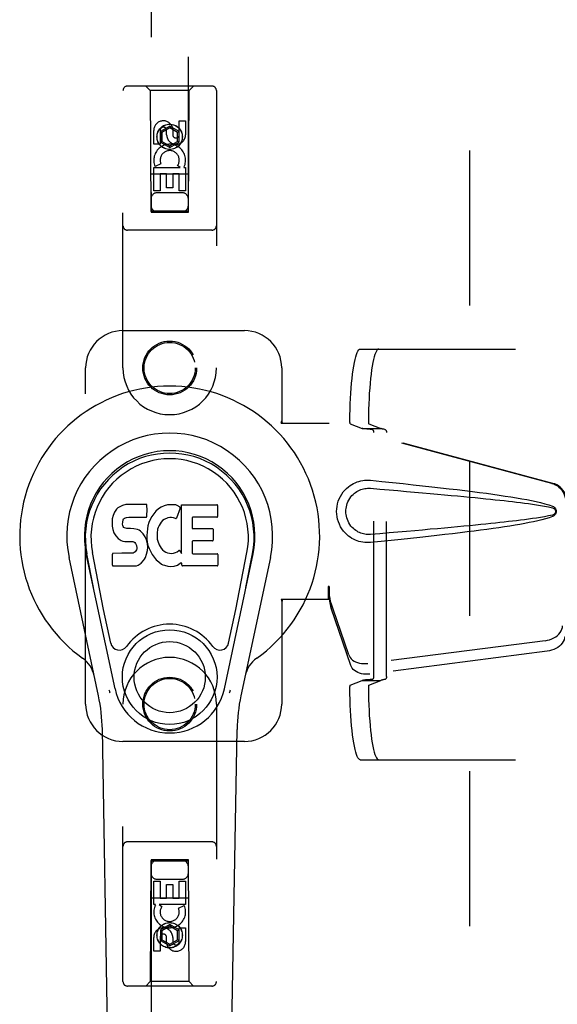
# Model space of a CAD drawing. Header units: inches. Extents: x 0 to 189, y 0 to 122.
# Tile 10 of 30: x 57.31 to 60.91, y 60.54 to 67.13. Entities that reach past the tile are written whole.
import ezdxf

# ---------------------------------------------------------------- set-up
doc = ezdxf.new("R2010")
doc.units = ezdxf.units.IN
doc.header["$LTSCALE"] = 10.388889
doc.header["$MEASUREMENT"] = 0
doc.linetypes.add('HIDDEN', pattern=[0.2, 0.1, -0.1])
doc.layers.add('DEFAULT_2', color=8, linetype='HIDDEN')
doc.layers.add('LEFT_OR_SECONDARY_DOOR_ASSEMBLY', color=7, linetype='CONTINUOUS')

msp = doc.modelspace()

# ---------------------------------------------------------------- linework, layer by layer
at = {"layer": 'DEFAULT_2', "color": 8, "linetype": 'HIDDEN'}
for p, q in [((60.3269, 44.4416), (60.3269, 82.9116)), ((59.5928, 64.9281), (61.3688, 64.9281)), ((59.5259, 64.4271), (59.6054, 64.3971)), ((59.6497, 64.4271), (59.7292, 64.3971)), ((59.6054, 64.3971), (59.7292, 64.3971)), ((59.6844, 62.7366), (59.6844, 64.3696)), ((59.7687, 62.7358), (59.7687, 64.3704)), ((59.5259, 62.6791), (59.6054, 62.7091)), ((59.6054, 62.7091), (59.7292, 62.7091)), ((59.6497, 62.6791), (59.7292, 62.7091)), ((59.5928, 62.1781), (61.3688, 62.1781))]:
    msp.add_line(p, q, dxfattribs=at)
for points in [[(59.5233, 64.4479), (59.5237, 64.486), (59.5245, 64.5237), (59.5257, 64.561), (59.5273, 64.5975), (59.5293, 64.6329), (59.5317, 64.6672), (59.5344, 64.7001), (59.5375, 64.7314), (59.5409, 64.7609), (59.5446, 64.7885), (59.5486, 64.814), (59.5528, 64.8372), (59.5573, 64.858), (59.562, 64.8762), (59.5668, 64.8919), (59.5718, 64.9048), (59.577, 64.915), (59.5822, 64.9222), (59.5875, 64.9266), (59.5928, 64.9281)], [(59.7166, 64.9281), (59.7113, 64.9266), (59.706, 64.9222), (59.7008, 64.915), (59.6956, 64.9048), (59.6906, 64.8919), (59.6857, 64.8762), (59.6811, 64.858), (59.6766, 64.8372), (59.6723, 64.814), (59.6684, 64.7885), (59.6647, 64.7609), (59.6613, 64.7314), (59.6582, 64.7001), (59.6555, 64.6672), (59.6531, 64.6329), (59.6511, 64.5975), (59.6495, 64.561), (59.6483, 64.5237), (59.6475, 64.486), (59.6471, 64.4479)], [(59.5259, 64.4271), (59.5255, 64.4275), (59.5251, 64.4284), (59.5247, 64.4297), (59.5243, 64.4315), (59.524, 64.4336), (59.5237, 64.436), (59.5235, 64.4388), (59.5234, 64.4417), (59.5233, 64.4447), (59.5233, 64.4479)], [(59.6471, 64.4479), (59.6471, 64.4447), (59.6472, 64.4417), (59.6473, 64.4388), (59.6475, 64.436), (59.6478, 64.4336), (59.6481, 64.4315), (59.6485, 64.4297), (59.6489, 64.4284), (59.6493, 64.4275), (59.6497, 64.4271)], [(59.6707, 64.3896), (59.6581, 64.3904), (59.6467, 64.3913), (59.6365, 64.3922), (59.6275, 64.3932), (59.6199, 64.3942), (59.6137, 64.3951), (59.6088, 64.3961), (59.6054, 64.3971)], [(59.6844, 64.3696), (59.6842, 64.3727), (59.6837, 64.3756), (59.6828, 64.3784), (59.6817, 64.3811), (59.6803, 64.3835), (59.6786, 64.3855), (59.6768, 64.3872), (59.6748, 64.3884), (59.6728, 64.3892), (59.6707, 64.3896)], [(59.7561, 64.3904), (59.751, 64.3911), (59.7463, 64.3919), (59.7421, 64.3928), (59.7385, 64.3936), (59.7353, 64.3945), (59.7327, 64.3954), (59.7307, 64.3962), (59.7292, 64.3971)], [(59.7561, 64.3904), (59.758, 64.3899), (59.7598, 64.389), (59.7616, 64.3877), (59.7633, 64.386), (59.7648, 64.384), (59.7662, 64.3816), (59.7672, 64.379), (59.768, 64.3763), (59.7685, 64.3734), (59.7687, 64.3704)], [(59.6707, 62.7166), (59.6581, 62.7158), (59.6467, 62.7149), (59.6365, 62.714), (59.6275, 62.713), (59.6199, 62.7121), (59.6137, 62.7111), (59.6088, 62.7101), (59.6054, 62.7091)], [(59.6707, 62.7166), (59.6728, 62.717), (59.6748, 62.7178), (59.6768, 62.719), (59.6786, 62.7207), (59.6803, 62.7228), (59.6817, 62.7251), (59.6828, 62.7278), (59.6837, 62.7306), (59.6842, 62.7335), (59.6844, 62.7366)], [(59.7561, 62.7158), (59.751, 62.7151), (59.7463, 62.7143), (59.7421, 62.7134), (59.7385, 62.7126), (59.7353, 62.7117), (59.7327, 62.7108), (59.7307, 62.71), (59.7292, 62.7091)], [(59.7687, 62.7358), (59.7685, 62.7328), (59.768, 62.73), (59.7673, 62.7272), (59.7662, 62.7246), (59.7649, 62.7222), (59.7633, 62.7202), (59.7616, 62.7185), (59.7598, 62.7172), (59.758, 62.7163), (59.7561, 62.7158)], [(59.5233, 62.6584), (59.5233, 62.6615), (59.5234, 62.6645), (59.5235, 62.6674), (59.5237, 62.6702), (59.524, 62.6726), (59.5243, 62.6748), (59.5247, 62.6765), (59.5251, 62.6778), (59.5255, 62.6787), (59.5259, 62.6791)], [(59.5928, 62.1781), (59.5875, 62.1796), (59.5822, 62.184), (59.577, 62.1912), (59.5718, 62.2014), (59.5668, 62.2143), (59.562, 62.23), (59.5573, 62.2482), (59.5528, 62.269), (59.5486, 62.2922), (59.5446, 62.3177), (59.5409, 62.3453), (59.5375, 62.3748), (59.5344, 62.4061), (59.5317, 62.439), (59.5293, 62.4733), (59.5273, 62.5088), (59.5257, 62.5452), (59.5245, 62.5825), (59.5237, 62.6202), (59.5233, 62.6584)], [(59.6497, 62.6791), (59.6493, 62.6787), (59.6489, 62.6778), (59.6485, 62.6765), (59.6481, 62.6748), (59.6478, 62.6726), (59.6475, 62.6702), (59.6473, 62.6674), (59.6472, 62.6645), (59.6471, 62.6615), (59.6471, 62.6584)], [(59.6471, 62.6584), (59.6475, 62.6202), (59.6483, 62.5825), (59.6495, 62.5452), (59.6511, 62.5088), (59.6531, 62.4733), (59.6555, 62.439), (59.6582, 62.4061), (59.6613, 62.3748), (59.6647, 62.3453), (59.6684, 62.3177), (59.6723, 62.2922), (59.6766, 62.269), (59.6811, 62.2482), (59.6857, 62.23), (59.6906, 62.2143), (59.6956, 62.2014), (59.7008, 62.1912), (59.706, 62.184), (59.7113, 62.1796), (59.7166, 62.1781)]]:
    msp.add_lwpolyline(points, dxfattribs=at)
at = {"layer": 'LEFT_OR_SECONDARY_DOOR_ASSEMBLY', "color": 8, "linetype": 'HIDDEN'}
for p, q in [((58.1919, 82.5991), (58.1919, 65.8449)), ((58.4419, 65.8449), (58.4419, 82.5991)), ((58.0044, 64.8016), (58.0044, 66.6591)), ((58.5994, 66.6891), (58.0344, 66.6891)), ((58.1869, 66.6591), (58.1569, 66.6891)), ((58.1869, 66.6591), (58.1904, 65.8491)), ((58.4469, 66.6591), (58.1869, 66.6591)), ((58.4434, 65.8491), (58.4469, 66.6591)), ((58.4469, 66.6591), (58.4769, 66.6891)), ((58.6294, 66.6591), (58.6294, 64.8016)), ((58.381, 66.3632), (58.381, 66.4557)), ((58.381, 66.4557), (58.4235, 66.4557)), ((58.4235, 66.4557), (58.4235, 66.3632)), ((58.2103, 66.2994), (58.2103, 66.3918)), ((58.2527, 66.3918), (58.2527, 66.2994)), ((58.3169, 66.421), (58.2544, 66.3849)), ((58.2544, 66.3849), (58.2544, 66.3127)), ((58.2544, 66.3849), (58.2644, 66.3791)), ((58.3169, 66.4094), (58.2644, 66.3791)), ((58.2644, 66.3791), (58.2644, 66.3185)), ((58.2966, 66.3632), (58.2966, 66.3917)), ((58.3169, 66.421), (58.3169, 66.4094)), ((58.3794, 66.3849), (58.3169, 66.421)), ((58.3694, 66.3791), (58.3169, 66.4094)), ((58.3375, 66.4056), (58.3375, 66.3593)), ((58.3794, 66.3849), (58.3694, 66.3791)), ((58.3694, 66.3185), (58.3694, 66.3791)), ((58.3794, 66.3127), (58.3794, 66.3849)), ((58.2544, 66.3127), (58.2644, 66.3185)), ((58.2544, 66.3127), (58.3169, 66.2766)), ((58.2644, 66.3185), (58.3169, 66.2882)), ((58.3169, 66.2882), (58.3694, 66.3185)), ((58.3169, 66.2766), (58.3794, 66.3127)), ((58.3794, 66.3127), (58.3694, 66.3185)), ((58.2527, 66.2994), (58.2103, 66.2994)), ((58.3169, 66.2766), (58.3169, 66.2882)), ((58.2103, 65.987), (58.2103, 66.1431)), ((58.2103, 66.1431), (58.3879, 66.1431)), ((58.2584, 66.1675), (58.2193, 66.1505)), ((58.3879, 66.1431), (58.3693, 66.1561)), ((58.413, 66.1466), (58.4112, 66.1431)), ((58.4112, 66.1431), (58.4235, 66.1431)), ((58.4235, 66.1431), (58.4235, 65.987)), ((58.4445, 66.0991), (58.1893, 66.0991)), ((58.2527, 66.1005), (58.2527, 65.987)), ((58.2951, 66.1005), (58.2527, 66.1005)), ((58.2951, 66.0083), (58.2951, 66.1005)), ((58.3376, 66.1005), (58.3376, 66.0083)), ((58.381, 66.1005), (58.3376, 66.1005)), ((58.381, 65.987), (58.381, 66.1005)), ((58.2527, 65.987), (58.2103, 65.987)), ((58.3376, 66.0083), (58.2951, 66.0083)), ((58.4235, 65.987), (58.381, 65.987)), ((58.4019, 65.9741), (58.2319, 65.9741)), ((58.1904, 65.8491), (58.4434, 65.8491)), ((58.1919, 65.8526), (58.4419, 65.8526)), ((58.1919, 65.8449), (58.4419, 65.8449)), ((58.5994, 65.7241), (58.0344, 65.7241)), ((58.0044, 65.0516), (58.8169, 65.0516)), ((57.7544, 62.5516), (57.7544, 64.8016)), ((59.0669, 64.8016), (59.0669, 64.4484)), ((59.0639, 64.4316), (59.0669, 64.4484)), ((59.0639, 64.4316), (59.3849, 64.4316)), ((59.0713, 64.4316), (59.0669, 64.4484)), ((60.8746, 64.0293), (59.3772, 64.4316)), ((60.8823, 64.0293), (59.3849, 64.4316)), ((59.3772, 63.3391), (59.3772, 63.2516)), ((59.3849, 63.3391), (59.3772, 63.3391)), ((59.3849, 63.3391), (59.3849, 63.2516)), ((59.0639, 63.2516), (59.0669, 63.2348)), ((59.3849, 63.2516), (59.0639, 63.2516)), ((59.0713, 63.2516), (59.0669, 63.2348)), ((59.0669, 63.2348), (59.0669, 62.5516)), ((59.5154, 62.8811), (59.3835, 63.2649)), ((59.397, 63.1939), (59.3835, 63.2649)), ((59.5289, 62.8101), (59.397, 63.1939)), ((60.8296, 62.976), (59.6422, 62.8235)), ((60.8432, 62.905), (59.6557, 62.7525)), ((58.0044, 60.6941), (58.0044, 62.5516)), ((58.6294, 62.5516), (58.6294, 60.6941)), ((58.8169, 62.3016), (58.0044, 62.3016)), ((58.5994, 61.6291), (58.0344, 61.6291)), ((58.1904, 61.5041), (58.1869, 60.6941)), ((58.1904, 61.5041), (58.4434, 61.5041)), ((58.1919, 61.5083), (58.1919, 44.7541)), ((58.4419, 61.5083), (58.1919, 61.5083)), ((58.4419, 61.5006), (58.1919, 61.5006)), ((58.4419, 44.7541), (58.4419, 61.5083)), ((58.4469, 60.6941), (58.4434, 61.5041)), ((58.2103, 61.2101), (58.2103, 61.3662)), ((58.2103, 61.3662), (58.2528, 61.3662)), ((58.2319, 61.3791), (58.4019, 61.3791)), ((58.2528, 61.3662), (58.2528, 61.2527)), ((58.3811, 61.2527), (58.3811, 61.3662)), ((58.3811, 61.3662), (58.4235, 61.3662)), ((58.4235, 61.3662), (58.4235, 61.2101)), ((58.2962, 61.2527), (58.2962, 61.3449)), ((58.2962, 61.3449), (58.3387, 61.3449)), ((58.3387, 61.3449), (58.3387, 61.2527)), ((58.1893, 61.2541), (58.4445, 61.2541)), ((58.2528, 61.2527), (58.2962, 61.2527)), ((58.3387, 61.2527), (58.3811, 61.2527)), ((58.2226, 61.2101), (58.2103, 61.2101)), ((58.2208, 61.2066), (58.2226, 61.2101)), ((58.246, 61.2101), (58.2645, 61.1971)), ((58.4235, 61.2101), (58.246, 61.2101)), ((58.3754, 61.1857), (58.4146, 61.2027)), ((58.3169, 61.0766), (58.2544, 61.0405)), ((58.2544, 61.0405), (58.2544, 60.9683)), ((58.2544, 61.0405), (58.2644, 61.0347)), ((58.3169, 61.065), (58.2644, 61.0347)), ((58.3169, 61.0766), (58.3169, 61.065)), ((58.3794, 61.0405), (58.3169, 61.0766)), ((58.3694, 61.0347), (58.3169, 61.065)), ((58.3794, 61.0405), (58.3694, 61.0347)), ((58.3794, 60.9683), (58.3794, 61.0405)), ((58.3811, 60.9614), (58.3811, 61.0538)), ((58.3811, 61.0538), (58.4235, 61.0538)), ((58.4235, 61.0538), (58.4235, 60.9614)), ((58.2103, 60.8975), (58.2103, 60.99)), ((58.2528, 60.99), (58.2528, 60.8975)), ((58.2544, 60.9683), (58.2644, 60.9741)), ((58.2644, 61.0347), (58.2644, 60.9741)), ((58.2644, 60.9741), (58.3169, 60.9438)), ((58.2963, 60.9476), (58.2963, 60.9939)), ((58.3169, 60.9438), (58.3694, 60.9741)), ((58.3372, 60.99), (58.3372, 60.9615)), ((58.3694, 60.9741), (58.3694, 61.0347)), ((58.3794, 60.9683), (58.3694, 60.9741)), ((58.2544, 60.9683), (58.3169, 60.9322)), ((58.3169, 60.9322), (58.3794, 60.9683)), ((58.3169, 60.9322), (58.3169, 60.9438)), ((58.2528, 60.8975), (58.2103, 60.8975)), ((58.5994, 60.6641), (58.0344, 60.6641)), ((58.1869, 60.6941), (58.1569, 60.6641)), ((58.4469, 60.6941), (58.1869, 60.6941)), ((58.4469, 60.6941), (58.4769, 60.6641))]:
    msp.add_line(p, q, dxfattribs=at)
at = {"layer": 'LEFT_OR_SECONDARY_DOOR_ASSEMBLY', "color": 7, "linetype": 'Continuous'}
for p, q in [((57.9788, 63.8709), (57.9692, 63.8644)), ((58.0004, 63.8807), (57.9788, 63.8709)), ((58.0238, 63.888), (58.0004, 63.8807)), ((58.1634, 63.888), (58.0238, 63.888)), ((58.1651, 63.8452), (58.1634, 63.888)), ((58.2593, 63.8706), (58.2411, 63.8577)), ((58.2797, 63.8795), (58.2593, 63.8706)), ((58.3015, 63.8844), (58.2797, 63.8795)), ((58.3236, 63.8865), (58.3015, 63.8844)), ((58.3462, 63.8861), (58.3236, 63.8865)), ((58.3573, 63.8845), (58.3462, 63.8861)), ((58.3678, 63.8811), (58.3573, 63.8845)), ((58.3865, 63.869), (58.3678, 63.8811)), ((58.3967, 63.5608), (58.3967, 63.886)), ((58.3967, 63.886), (58.6335, 63.886)), ((58.638, 63.8815), (58.638, 63.8071)), ((57.9377, 63.8143), (57.9326, 63.7909)), ((57.947, 63.8368), (57.9377, 63.8143)), ((57.9607, 63.8564), (57.947, 63.8368)), ((57.9692, 63.8644), (57.9607, 63.8564)), ((58.1612, 63.8032), (58.163, 63.8086)), ((58.163, 63.8086), (58.1642, 63.8214)), ((58.1642, 63.8214), (58.1651, 63.8452)), ((58.1971, 63.8075), (58.1863, 63.788)), ((58.2101, 63.8257), (58.1971, 63.8075)), ((58.2247, 63.8424), (58.2101, 63.8257)), ((58.2411, 63.8577), (58.2247, 63.8424)), ((58.3879, 63.8639), (58.3617, 63.7957)), ((57.9326, 63.7909), (57.9308, 63.7672)), ((57.9308, 63.7672), (57.9316, 63.7433)), ((57.9316, 63.7433), (57.9355, 63.7198)), ((58.0019, 63.7555), (58.0025, 63.7705)), ((58.0025, 63.7479), (58.0019, 63.7555)), ((58.0025, 63.7705), (58.0045, 63.7856)), ((58.0048, 63.7408), (58.0025, 63.7479)), ((58.0045, 63.7856), (58.0077, 63.7922)), ((58.0093, 63.7348), (58.0048, 63.7408)), ((58.0077, 63.7922), (58.0135, 63.7971)), ((58.0135, 63.7971), (58.0278, 63.8016)), ((58.0278, 63.8016), (58.0427, 63.8027)), ((58.0427, 63.8027), (58.1556, 63.8027)), ((58.1556, 63.8027), (58.1612, 63.8032)), ((58.1717, 63.7459), (58.1676, 63.724)), ((58.1778, 63.7674), (58.1717, 63.7459)), ((58.1863, 63.788), (58.1778, 63.7674)), ((58.2459, 63.7465), (58.2401, 63.7347)), ((58.2601, 63.7697), (58.2459, 63.7465)), ((58.2683, 63.7801), (58.2601, 63.7697)), ((58.2791, 63.7876), (58.2683, 63.7801)), ((58.304, 63.7981), (58.2791, 63.7876)), ((58.3168, 63.8014), (58.304, 63.7981)), ((58.3301, 63.8012), (58.3168, 63.8014)), ((58.3433, 63.7981), (58.3301, 63.8012)), ((58.3557, 63.7932), (58.3433, 63.7981)), ((58.4668, 63.7982), (58.4668, 63.7307)), ((58.6335, 63.8026), (58.4713, 63.8026)), ((57.9355, 63.7198), (57.9438, 63.6976)), ((57.9438, 63.6976), (57.9566, 63.6774)), ((57.9566, 63.6774), (57.973, 63.6601)), ((58.0155, 63.7304), (58.0093, 63.7348)), ((58.0299, 63.7264), (58.0155, 63.7304)), ((58.054, 63.7272), (58.0299, 63.7264)), ((58.0779, 63.7259), (58.054, 63.7272)), ((58.1014, 63.7208), (58.0779, 63.7259)), ((58.1123, 63.716), (58.1014, 63.7208)), ((58.1222, 63.7091), (58.1123, 63.716)), ((58.1394, 63.6923), (58.1222, 63.7091)), ((58.1525, 63.6722), (58.1394, 63.6923)), ((58.1676, 63.724), (58.163, 63.6796)), ((58.163, 63.6796), (58.1639, 63.6574)), ((58.2331, 63.6953), (58.2324, 63.6684)), ((58.2363, 63.7221), (58.2331, 63.6953)), ((58.2401, 63.7347), (58.2363, 63.7221)), ((58.4713, 63.7262), (58.6025, 63.7262)), ((58.607, 63.7218), (58.607, 63.6486)), ((57.973, 63.6601), (57.9928, 63.647)), ((57.9928, 63.647), (58.004, 63.6428)), ((58.004, 63.6428), (58.0157, 63.6408)), ((58.0157, 63.6408), (58.0632, 63.6403)), ((58.0632, 63.6403), (58.0707, 63.6396)), ((58.0707, 63.6396), (58.0777, 63.6372)), ((58.0777, 63.6372), (58.0837, 63.6326)), ((58.0837, 63.6326), (58.0887, 63.6267)), ((58.0887, 63.6267), (58.0952, 63.6131)), ((58.0952, 63.6131), (58.0976, 63.598)), ((58.1619, 63.6501), (58.1525, 63.6722)), ((58.1681, 63.627), (58.1619, 63.6501)), ((58.1639, 63.6574), (58.167, 63.6353)), ((58.167, 63.6353), (58.1716, 63.6134)), ((58.1707, 63.6031), (58.1681, 63.627)), ((58.1716, 63.6134), (58.1786, 63.5924)), ((58.2324, 63.6684), (58.2337, 63.6552)), ((58.2337, 63.6552), (58.2368, 63.6424)), ((58.2368, 63.6424), (58.247, 63.6175)), ((58.247, 63.6175), (58.2603, 63.5944)), ((58.468, 63.6397), (58.468, 63.5621)), ((58.6025, 63.6442), (58.4725, 63.6442)), ((57.9511, 62.6542), (57.7586, 63.5576)), ((57.8068, 63.3313), (57.7625, 63.5585)), ((57.8743, 63.1845), (57.7997, 63.5657)), ((57.9333, 63.4814), (57.9333, 63.5563)), ((57.997, 63.5613), (57.9378, 63.5608)), ((58.0579, 63.5616), (57.997, 63.5613)), ((58.0731, 63.5628), (58.0579, 63.5616)), ((58.0795, 63.5662), (58.0731, 63.5628)), ((58.085, 63.5715), (58.0795, 63.5662)), ((58.0943, 63.5835), (58.085, 63.5715)), ((58.0969, 63.5904), (58.0943, 63.5835)), ((58.0976, 63.598), (58.0969, 63.5904)), ((58.1542, 63.5336), (58.1628, 63.556)), ((58.1628, 63.556), (58.169, 63.5792)), ((58.169, 63.5792), (58.1707, 63.6031)), ((58.1786, 63.5924), (58.1999, 63.5531)), ((58.1999, 63.5531), (58.2125, 63.5347)), ((58.2603, 63.5944), (58.269, 63.5844)), ((58.269, 63.5844), (58.2791, 63.5755)), ((58.2791, 63.5755), (58.2903, 63.5681)), ((58.2903, 63.5681), (58.3026, 63.5633)), ((58.3026, 63.5633), (58.3159, 63.5609)), ((58.3159, 63.5609), (58.3292, 63.5604)), ((58.3292, 63.5604), (58.3424, 63.5624)), ((58.3424, 63.5624), (58.3552, 63.5664)), ((58.3552, 63.5664), (58.3673, 63.5719)), ((58.3673, 63.5719), (58.3784, 63.5794)), ((58.3848, 63.5783), (58.3967, 63.5608)), ((58.4725, 63.5577), (58.6341, 63.5577)), ((58.6386, 63.5532), (58.6386, 63.4811)), ((58.6827, 62.6542), (58.8752, 63.5576)), ((58.7595, 63.1845), (58.8341, 63.5657)), ((58.827, 63.3313), (58.8714, 63.5585)), ((57.8404, 62.607), (57.6431, 63.533)), ((57.9381, 63.4766), (58.0821, 63.4766)), ((58.0821, 63.4766), (58.0941, 63.4782)), ((58.0941, 63.4782), (58.1053, 63.4822)), ((58.1053, 63.4822), (58.1251, 63.496)), ((58.1251, 63.496), (58.1421, 63.5129)), ((58.1421, 63.5129), (58.1488, 63.5228)), ((58.1488, 63.5228), (58.1542, 63.5336)), ((58.2125, 63.5347), (58.2272, 63.5181)), ((58.2272, 63.5181), (58.2437, 63.503)), ((58.2437, 63.503), (58.2614, 63.4893)), ((58.2614, 63.4893), (58.2711, 63.4842)), ((58.2711, 63.4842), (58.2817, 63.4805)), ((58.2817, 63.4805), (58.3034, 63.4749)), ((58.3034, 63.4749), (58.3254, 63.4724)), ((58.3254, 63.4724), (58.3476, 63.4755)), ((58.3476, 63.4755), (58.3688, 63.4822)), ((58.3688, 63.4822), (58.3878, 63.4939)), ((58.3878, 63.4939), (58.388, 63.494)), ((58.3985, 63.494), (58.388, 63.494)), ((58.3985, 63.4811), (58.3985, 63.494)), ((58.6341, 63.4766), (58.403, 63.4766)), ((58.9908, 63.533), (58.7934, 62.607)), ((57.9223, 62.9594), (57.8743, 63.1845)), ((58.7115, 62.9594), (58.7595, 63.1845)), ((57.9384, 58.2422), (57.8661, 62.3815)), ((58.6954, 58.2422), (58.7677, 62.3815))]:
    msp.add_line(p, q, dxfattribs=at)
at = {"layer": 'LEFT_OR_SECONDARY_DOOR_ASSEMBLY', "color": 8, "linetype": 'HIDDEN'}
for points in [[(59.6608, 63.6336), (59.6479, 63.6327), (59.635, 63.6327), (59.6221, 63.6334), (59.6092, 63.635), (59.5965, 63.6374), (59.5839, 63.6406), (59.5717, 63.6446), (59.5598, 63.6493), (59.5481, 63.6547), (59.5366, 63.661), (59.5252, 63.6682), (59.5138, 63.6766), (59.5024, 63.6862), (59.4912, 63.6973), (59.4802, 63.71), (59.4698, 63.7241), (59.4606, 63.7393), (59.4525, 63.7554), (59.446, 63.772), (59.4408, 63.789), (59.4372, 63.8062), (59.435, 63.8234), (59.4342, 63.8408), (59.4349, 63.8581), (59.4369, 63.8753), (59.4404, 63.8924), (59.4454, 63.9095), (59.4518, 63.9261), (59.4597, 63.9423), (59.4688, 63.9576), (59.4791, 63.9718), (59.4901, 63.9847), (59.5013, 63.9959), (59.5127, 64.0057), (59.5241, 64.0142), (59.5357, 64.0216), (59.5472, 64.0281), (59.559, 64.0336), (59.571, 64.0384), (59.5833, 64.0424), (59.596, 64.0457), (59.6088, 64.0481), (59.6218, 64.0497)], [(59.6218, 64.0497), (59.6348, 64.0505), (59.6478, 64.0505), (59.6608, 64.0496)], [(59.6608, 64.0496), (59.7364, 64.0421), (59.809, 64.0347), (59.8787, 64.0275), (59.9456, 64.0204), (60.0097, 64.0135), (60.0712, 64.0067), (60.1302, 64.0001), (60.1868, 63.9936), (60.241, 63.9872), (60.293, 63.9809), (60.3428, 63.9747), (60.3906, 63.9685), (60.4364, 63.9625), (60.4803, 63.9564), (60.5224, 63.9504), (60.5627, 63.9444), (60.6013, 63.9384), (60.6382, 63.9324), (60.6736, 63.9263), (60.7074, 63.9201), (60.7397, 63.9138), (60.7705, 63.9072), (60.7999, 63.9004), (60.8278, 63.8932), (60.8542, 63.8852), (60.879, 63.8766)], [(60.8746, 64.0293), (60.8876, 64.025), (60.8999, 64.0194), (60.9116, 64.0125), (60.9225, 64.0043), (60.9324, 63.995), (60.9412, 63.9846), (60.9489, 63.9734), (60.9553, 63.9614), (60.9604, 63.9487), (60.964, 63.9356), (60.9662, 63.9222), (60.967, 63.9085)], [(60.9747, 63.9085), (60.9739, 63.9222), (60.9717, 63.9356), (60.9681, 63.9487), (60.963, 63.9614), (60.9566, 63.9734), (60.9489, 63.9846), (60.9401, 63.995), (60.9301, 64.0043), (60.9193, 64.0125), (60.9076, 64.0194), (60.8953, 64.025), (60.8823, 64.0293)], [(59.6608, 63.6871), (59.6514, 63.6866), (59.6421, 63.6867), (59.6327, 63.6874), (59.6233, 63.6887), (59.6141, 63.6905), (59.605, 63.693), (59.5961, 63.6959), (59.5875, 63.6994), (59.579, 63.7035), (59.5708, 63.7081), (59.5625, 63.7134), (59.5543, 63.7195), (59.5462, 63.7265), (59.5381, 63.7345), (59.5302, 63.7437), (59.5228, 63.7538), (59.5163, 63.7646), (59.5106, 63.7758), (59.506, 63.7871), (59.5024, 63.7983), (59.4997, 63.8092), (59.4979, 63.82), (59.4968, 63.8304), (59.4964, 63.8408), (59.4967, 63.8512), (59.4977, 63.8616), (59.4994, 63.8723), (59.5019, 63.8832), (59.5053, 63.8943), (59.5098, 63.9056), (59.5153, 63.9168), (59.5217, 63.9278), (59.5291, 63.938), (59.537, 63.9474), (59.545, 63.9556), (59.5532, 63.9628), (59.5615, 63.9691), (59.5698, 63.9745), (59.5782, 63.9793), (59.5868, 63.9835), (59.5955, 63.9871), (59.6045, 63.9901), (59.6136, 63.9926), (59.623, 63.9945), (59.6324, 63.9958), (59.6419, 63.9965), (59.6513, 63.9966), (59.6608, 63.9961)], [(59.6608, 63.9961), (59.7242, 63.9908), (59.7854, 63.9856), (59.8444, 63.9806), (59.9013, 63.9757), (59.9562, 63.9709), (60.009, 63.9663), (60.0597, 63.9618), (60.1085, 63.9574), (60.1554, 63.9532), (60.2004, 63.949), (60.2435, 63.945), (60.2848, 63.9411), (60.3242, 63.9373), (60.362, 63.9336), (60.398, 63.9301), (60.4323, 63.9266), (60.465, 63.9232), (60.4964, 63.92), (60.5265, 63.9167), (60.5556, 63.9135), (60.5838, 63.9104), (60.6114, 63.9072), (60.6386, 63.9039), (60.6655, 63.9006), (60.6923, 63.8972), (60.7191, 63.8937), (60.7459, 63.8899), (60.7728, 63.8859), (60.7995, 63.8817), (60.8262, 63.877), (60.8528, 63.8717), (60.8792, 63.8658)], [(60.879, 63.8766), (60.8851, 63.8735), (60.8904, 63.8696), (60.8949, 63.8649), (60.8986, 63.8597), (60.9012, 63.854), (60.9028, 63.8481), (60.9033, 63.8418), (60.9028, 63.8355), (60.9013, 63.8295), (60.8987, 63.8239), (60.8951, 63.8185), (60.8905, 63.8137), (60.8852, 63.8098), (60.879, 63.8066)], [(60.8792, 63.8174), (60.8529, 63.8115), (60.8264, 63.8062), (60.7997, 63.8015), (60.773, 63.7973), (60.7462, 63.7933), (60.7194, 63.7896), (60.6927, 63.786), (60.6659, 63.7826), (60.6391, 63.7793), (60.612, 63.7761), (60.5845, 63.7729), (60.5563, 63.7697), (60.5272, 63.7666), (60.4971, 63.7633), (60.4658, 63.76), (60.4331, 63.7567), (60.3988, 63.7532), (60.3628, 63.7496), (60.3251, 63.746), (60.2856, 63.7422), (60.2443, 63.7383), (60.2012, 63.7342), (60.1562, 63.7301), (60.1092, 63.7258), (60.0604, 63.7215), (60.0095, 63.717), (59.9567, 63.7123), (59.9018, 63.7076), (59.8448, 63.7026), (59.7856, 63.6976), (59.7243, 63.6924), (59.6608, 63.6871)], [(60.879, 63.8066), (60.8564, 63.7987), (60.8324, 63.7913), (60.8071, 63.7846), (60.7805, 63.7782), (60.7527, 63.7721), (60.7236, 63.7663), (60.6932, 63.7605), (60.6615, 63.7548), (60.6283, 63.7492), (60.5938, 63.7436), (60.5578, 63.7381), (60.5203, 63.7325), (60.4812, 63.7269), (60.4405, 63.7213), (60.3981, 63.7156), (60.354, 63.7099), (60.3081, 63.7042), (60.2602, 63.6983), (60.2105, 63.6924), (60.1587, 63.6863), (60.1047, 63.6802), (60.0486, 63.6739), (59.9902, 63.6676), (59.9294, 63.6611), (59.8661, 63.6544), (59.8003, 63.6476), (59.7319, 63.6407), (59.6608, 63.6336)], [(60.8792, 63.8658), (60.8843, 63.8639), (60.8887, 63.8614), (60.8926, 63.8582), (60.8956, 63.8545), (60.8979, 63.8504), (60.8992, 63.8461), (60.8996, 63.8414), (60.8991, 63.8367), (60.8977, 63.8324), (60.8954, 63.8284), (60.8924, 63.8248), (60.8886, 63.8217), (60.8842, 63.8192), (60.8792, 63.8174)], [(59.3772, 63.3391), (59.3797, 63.3189), (59.3823, 63.2988), (59.385, 63.2792), (59.3877, 63.2601), (59.3942, 63.2137)], [(59.3841, 63.2806), (59.3839, 63.2751), (59.3838, 63.2725), (59.3837, 63.2699), (59.3836, 63.2674), (59.3835, 63.2649)], [(59.3846, 63.3186), (59.3844, 63.2989), (59.3843, 63.2895), (59.3841, 63.2806)], [(59.3916, 63.2321), (59.3901, 63.243), (59.388, 63.2604), (59.3863, 63.2764), (59.3852, 63.2909), (59.3846, 63.3037), (59.3845, 63.3113)], [(59.3849, 63.3391), (59.3847, 63.3288), (59.3846, 63.3186)], [(59.3942, 63.2137), (59.3964, 63.1986), (59.397, 63.1939)], [(60.8296, 62.976), (60.8451, 62.9787), (60.86, 62.9827), (60.8744, 62.9881), (60.8881, 62.9946), (60.9007, 63.0022), (60.9121, 63.0108), (60.9222, 63.0203), (60.9307, 63.0305), (60.9375, 63.0413), (60.9426, 63.0524), (60.9458, 63.0636), (60.9471, 63.0751)], [(60.9607, 63.0041), (60.9593, 62.9926), (60.9562, 62.9814), (60.9511, 62.9702), (60.9442, 62.9595), (60.9357, 62.9493), (60.9257, 62.9398), (60.9142, 62.9312), (60.9016, 62.9235), (60.888, 62.917), (60.8735, 62.9117), (60.8586, 62.9077), (60.8432, 62.905)], [(59.5154, 62.8811), (59.5196, 62.8714), (59.5252, 62.8624), (59.5324, 62.8541), (59.541, 62.8465), (59.5508, 62.8398), (59.5617, 62.8341), (59.5737, 62.8294), (59.5864, 62.8259), (59.5998, 62.8235), (59.6137, 62.8223), (59.6278, 62.8223), (59.6422, 62.8235)], [(59.6557, 62.7525), (59.6414, 62.7513), (59.6273, 62.7513), (59.6134, 62.7525), (59.6, 62.7548), (59.5872, 62.7584), (59.5753, 62.763), (59.5644, 62.7688), (59.5545, 62.7754), (59.546, 62.783), (59.5388, 62.7914), (59.5331, 62.8004), (59.5289, 62.8101)]]:
    msp.add_lwpolyline(points, dxfattribs=at)
at = {"layer": 'LEFT_OR_SECONDARY_DOOR_ASSEMBLY', "color": 7, "linetype": 'Continuous'}
for points in [[(57.9186, 62.6237), (57.9169, 62.6292), (57.9153, 62.6348), (57.9139, 62.6403), (57.9126, 62.6459)], [(58.7212, 62.6459), (58.7199, 62.6403), (58.7185, 62.6348), (58.7169, 62.6292), (58.7152, 62.6237)]]:
    msp.add_lwpolyline(points, dxfattribs=at)
at = {"layer": 'LEFT_OR_SECONDARY_DOOR_ASSEMBLY', "color": 8, "linetype": 'HIDDEN'}
for centre, radius in [((58.3169, 66.3491), 0.085), ((58.3169, 66.3491), 0.0845), ((58.3169, 64.8016), 0.18), ((58.3169, 64.8016), 0.1715), ((58.3169, 62.5516), 0.18), ((58.3169, 62.5516), 0.1715), ((58.3169, 61.0041), 0.085), ((58.3169, 61.0041), 0.0845)]:
    msp.add_circle(centre, radius, dxfattribs=at)
at = {"layer": 'LEFT_OR_SECONDARY_DOOR_ASSEMBLY', "color": 7, "linetype": 'Continuous'}
for radius in [0.3169, 0.2382]:
    msp.add_circle((58.3169, 62.7321), radius, dxfattribs=at)
at = {"layer": 'LEFT_OR_SECONDARY_DOOR_ASSEMBLY', "color": 8, "linetype": 'HIDDEN'}
for centre, radius, start, end in [((58.0344, 66.6591), 0.03, 90, 180), ((58.5994, 66.6591), 0.03, 0, 90), ((58.2746, 66.3919), 0.0644, 12.29948, 180.07752), ((58.2746, 66.3918), 0.0219, 359.90115, 180), ((58.36, 66.3632), 0.0635, 180, 360), ((58.3591, 66.3632), 0.0219, 190.307, 360), ((58.317, 66.1929), 0.1065, 334.26362, 203.40274), ((58.317, 66.1929), 0.0639, 324.88948, 203.40261), ((58.2319, 65.9341), 0.04, 90, 180), ((58.4019, 65.9341), 0.04, 0, 90), ((58.2319, 65.8891), 0.04, 180, 270), ((58.4019, 65.8891), 0.04, 270, 360), ((58.0344, 65.7541), 0.03, 180, 270), ((58.5994, 65.7541), 0.03, 270, 360), ((58.0044, 64.8016), 0.25, 90, 180), ((58.8169, 64.8016), 0.25, 0, 90), ((58.3169, 64.8016), 0.3125, 180, 360), ((58.3169, 62.5516), 0.3125, 0, 180), ((58.0044, 62.5516), 0.25, 180, 270), ((58.8169, 62.5516), 0.25, 270, 360), ((58.0344, 61.5991), 0.03, 90, 180), ((58.5994, 61.5991), 0.03, 0, 90), ((58.2319, 61.4641), 0.04, 90, 180), ((58.4019, 61.4641), 0.04, 0, 90), ((58.2319, 61.4191), 0.04, 180, 270), ((58.4019, 61.4191), 0.04, 270, 360), ((58.3168, 61.1603), 0.1065, 154.26362, 23.40274), ((58.3168, 61.1603), 0.0639, 144.88948, 23.40261), ((58.2738, 60.99), 0.0635, 0, 180), ((58.2747, 60.99), 0.0219, 10.307, 180), ((58.3592, 60.9613), 0.0644, 192.29948, 0.07752), ((58.3592, 60.9614), 0.0219, 179.90115, 360), ((58.0344, 60.6941), 0.03, 180, 270), ((58.5994, 60.6941), 0.03, 270, 360)]:
    msp.add_arc(centre, radius, start, end, dxfattribs=at)
at = {"layer": 'LEFT_OR_SECONDARY_DOOR_ASSEMBLY', "color": 7, "linetype": 'Continuous'}
for centre, radius, start, end in [((58.3169, 63.6766), 1.0039, 305.50661, 234.49339), ((58.3169, 63.6766), 0.689, 347.97034, 192.02966), ((58.3169, 63.6766), 0.5709, 347.97034, 192.02966), ((58.3169, 63.6668), 0.5269, 348.94024, 191.0594), ((58.6335, 63.8815), 0.00448, 0, 90), ((58.3837, 63.8655), 0.00448, 339.00164, 51.87288), ((58.6335, 63.8071), 0.00448, 270, 360), ((58.3575, 63.7973), 0.00448, 246.1578, 339.00164), ((58.4713, 63.7982), 0.00448, 90, 180), ((58.4713, 63.7307), 0.00448, 180, 270), ((58.6025, 63.7218), 0.00448, 0, 90), ((58.4725, 63.6397), 0.00448, 90, 180), ((58.6025, 63.6486), 0.00448, 270, 360), ((57.9378, 63.5563), 0.00448, 90, 180.01188), ((58.3811, 63.5758), 0.00448, 34.0893, 127.3444), ((58.4725, 63.5621), 0.00448, 180, 270), ((58.6341, 63.5532), 0.00448, 0, 90), ((57.9381, 63.4814), 0.00483, 180, 270), ((58.403, 63.4811), 0.00448, 180, 270), ((58.6341, 63.4811), 0.00448, 270, 360), ((58.3169, 62.7321), 0.3543, 35.42367, 144.57633), ((57.98, 62.9717), 0.0591, 192.02966, 324.57633), ((58.6538, 62.9717), 0.0591, 215.42367, 347.97034), ((57.6195, 62.6991), 0.1969, 12.02966, 54.49339), ((59.0143, 62.6991), 0.1969, 125.50661, 167.97034), ((58.3169, 62.7321), 0.374, 192.02966, 347.97034), ((56.6852, 62.3609), 1.1811, 1, 12.02966), ((59.9486, 62.3609), 1.1811, 167.97034, 179)]:
    msp.add_arc(centre, radius, start, end, dxfattribs=at)
msp.add_ellipse((58.3169, 63.6667), major_axis=(0, 0.565), ratio=0.999848, start_param=-1.76365, end_param=1.76365, dxfattribs=at)

doc.saveas('drawing.dxf')
